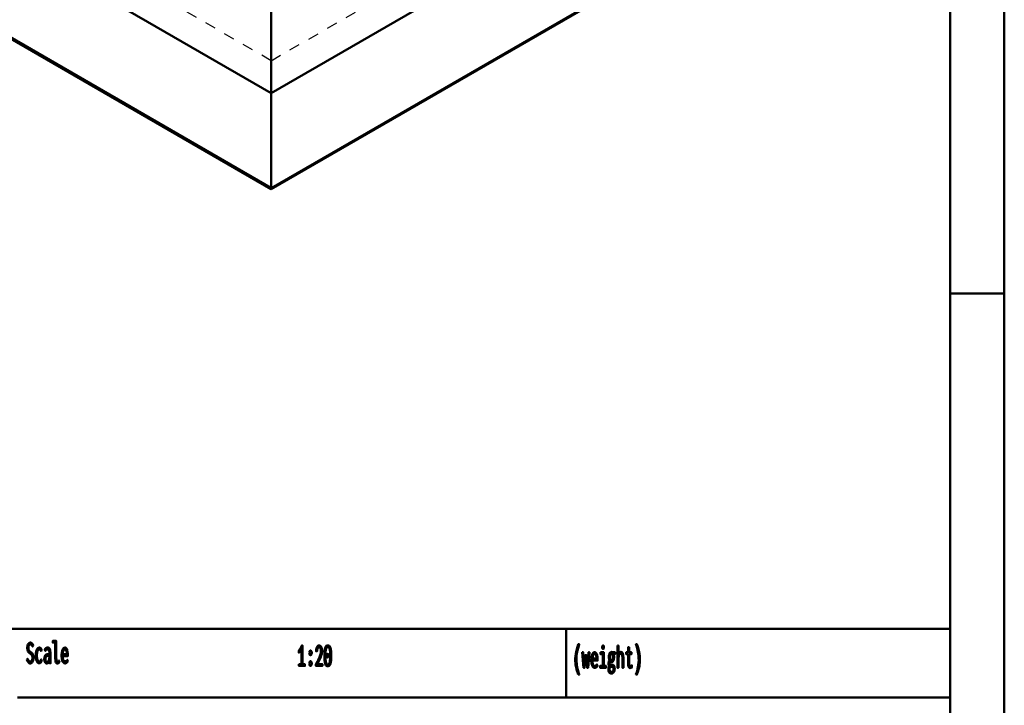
# Model space of a CAD drawing. Header units: millimetres. Extents: x 0 to 420, y 0 to 297.
# Tile 22 of 28: x 321 to 412, y 60 to 124. Entities that reach past the tile are written whole.
import ezdxf

# ---------------------------------------------------------------- set-up
doc = ezdxf.new("R2010")
doc.units = ezdxf.units.MM
doc.linetypes.add('Dashed', pattern=[2, 1, -1])
for name, color, linetype, lineweight in [('AM_0', 7, 'Continuous', 50), ('AM_4', 3, 'Continuous', 25), ('AM_9', 6, 'Dashed', 25)]:
    doc.layers.add(name, color=color, linetype=linetype, lineweight=lineweight)

# ---------------------------------------------------------------- blocks, each defined once
blk = doc.blocks.new('1_Drawing_frame_0_in_6060C2111N1N4N_300Cl0__1203')
at = {"layer": 'AM_0'}
for p, q in [((412.5, 289.5), (412.5, 7.5)), ((407.5, 284.5), (407.5, 12.5)), ((407.5, 67.49), (407.5, 109.99)), ((412.5, 98.5), (407.5, 98.5)), ((224.62, 67.49), (407.5, 67.49)), ((371.94, 67.49), (371.94, 61.14)), ((321.14, 61.14), (407.5, 61.14))]:
    blk.add_line(p, q, dxfattribs=at)
blk = doc.blocks.new('73_FGS300606011101U_0_in_6060C2111N1N4N_300Cl0__1203')
at = {"layer": 'AM_0'}
for p, q in [((344.625, 154.008), (344.625, 108.147)), ((344.625, 117.037), (301.722, 141.804)), ((344.625, 117.037), (387.528, 141.804)), ((287.745, 140.983), (344.625, 108.147)), ((344.625, 108.147), (401.505, 140.983))]:
    blk.add_line(p, q, dxfattribs=at)
at = {"layer": 'AM_4'}
for q in [(287.82, 141.102), (401.43, 141.102)]:
    blk.add_line((344.625, 108.309), q, dxfattribs=at)
at = {"layer": 'AM_9'}
for p, q in [((344.625, 108.176), (287.831, 140.962)), ((344.625, 120.035), (308.374, 140.962)), ((344.625, 120.035), (380.876, 140.962)), ((344.625, 108.176), (401.419, 140.962))]:
    blk.add_line(p, q, dxfattribs=at)
blk = doc.blocks.new('78_ratio__1_in_6060C2111N1N4N_300Cl0__1203')
at = {"layer": 'AM_0'}
for points in [[(347.192, 64.206), (347.431, 64.206), (347.431, 65.613), (347.431, 65.613), (347.418, 65.587), (347.396, 65.547), (347.396, 65.547), (347.371, 65.504), (347.353, 65.475), (347.353, 65.475), (347.335, 65.446), (347.306, 65.405), (347.306, 65.405), (347.278, 65.367), (347.259, 65.343), (347.259, 65.343), (347.24, 65.321), (347.214, 65.294), (347.214, 65.294), (347.19, 65.276), (347.176, 65.267), (347.176, 65.465), (347.176, 65.465), (347.194, 65.482), (347.222, 65.514), (347.222, 65.514), (347.251, 65.554), (347.272, 65.585), (347.272, 65.585), (347.293, 65.619), (347.323, 65.67), (347.323, 65.67), (347.352, 65.724), (347.37, 65.761), (347.37, 65.761), (347.388, 65.798), (347.412, 65.849), (347.412, 65.849), (347.432, 65.896), (347.444, 65.925), (347.527, 65.925), (347.527, 64.206), (347.744, 64.206), (347.744, 64.04), (347.192, 64.04), (347.192, 64.206)], [(348.799, 64.284), (348.799, 64.284), (348.842, 64.363), (348.903, 64.477), (348.903, 64.477), (348.96, 64.588), (348.996, 64.659), (348.996, 64.659), (349.031, 64.732), (349.08, 64.846), (349.08, 64.846), (349.127, 64.965), (349.156, 65.049), (349.156, 65.049), (349.182, 65.132), (349.21, 65.25), (349.21, 65.25), (349.225, 65.361), (349.228, 65.431), (349.228, 65.431), (349.227, 65.47), (349.223, 65.526), (349.223, 65.526), (349.214, 65.577), (349.206, 65.609), (349.206, 65.609), (349.197, 65.639), (349.18, 65.678), (349.18, 65.678), (349.16, 65.711), (349.145, 65.73), (349.145, 65.73), (349.13, 65.745), (349.104, 65.762), (349.104, 65.762), (349.078, 65.771), (349.059, 65.773), (349.059, 65.773), (349.038, 65.771), (349.008, 65.762), (349.008, 65.762), (348.981, 65.745), (348.964, 65.729), (348.964, 65.729), (348.948, 65.709), (348.927, 65.675), (348.927, 65.675), (348.909, 65.633), (348.899, 65.601), (348.899, 65.601), (348.89, 65.566), (348.881, 65.509), (348.881, 65.509), (348.876, 65.447), (348.875, 65.402), (348.778, 65.402), (348.778, 65.402), (348.779, 65.469), (348.787, 65.562), (348.787, 65.562), (348.802, 65.646), (348.816, 65.697), (348.816, 65.697), (348.832, 65.745), (348.86, 65.806), (348.86, 65.806), (348.893, 65.857), (348.917, 65.885), (348.917, 65.885), (348.943, 65.908), (348.985, 65.932), (348.985, 65.932), (349.028, 65.946), (349.059, 65.948), (349.059, 65.948), (349.087, 65.946), (349.128, 65.933), (349.128, 65.933), (349.168, 65.91), (349.193, 65.889), (349.193, 65.889), (349.217, 65.862), (349.249, 65.815), (349.249, 65.815), (349.277, 65.757), (349.293, 65.713), (349.293, 65.713), (349.306, 65.665), (349.321, 65.587), (349.321, 65.587), (349.329, 65.501), (349.33, 65.44), (349.33, 65.44), (349.328, 65.371), (349.317, 65.264), (349.317, 65.264), (349.295, 65.155), (349.275, 65.08), (349.275, 65.08), (349.252, 65.006), (349.215, 64.898), (349.215, 64.898), (349.175, 64.795), (349.146, 64.73), (349.146, 64.73), (349.115, 64.663), (349.063, 64.554), (349.063, 64.554), (349.005, 64.436), (348.962, 64.352), (348.893, 64.217), (349.358, 64.215), (349.358, 64.04), (348.765, 64.04), (348.765, 64.222), (348.799, 64.284)], [(349.859, 64.014), (349.859, 64.014), (349.81, 64.019), (349.746, 64.044), (349.746, 64.044), (349.692, 64.091), (349.662, 64.134), (349.662, 64.134), (349.637, 64.185), (349.605, 64.275), (349.605, 64.275), (349.582, 64.382), (349.57, 64.462), (349.57, 64.462), (349.562, 64.55), (349.553, 64.698), (349.553, 64.698), (349.548, 64.866), (349.547, 64.989), (349.547, 64.989), (349.548, 65.109), (349.553, 65.274), (349.553, 65.274), (349.562, 65.42), (349.571, 65.506), (349.571, 65.506), (349.582, 65.586), (349.606, 65.691), (349.606, 65.691), (349.638, 65.781), (349.663, 65.832), (349.663, 65.832), (349.693, 65.875), (349.747, 65.921), (349.747, 65.921), (349.811, 65.946), (349.859, 65.951), (349.859, 65.951), (349.908, 65.946), (349.973, 65.921), (349.973, 65.921), (350.026, 65.875), (350.056, 65.832), (350.056, 65.832), (350.082, 65.781), (350.113, 65.691), (350.113, 65.691), (350.137, 65.586), (350.149, 65.507), (350.149, 65.507), (350.158, 65.42), (350.167, 65.275), (350.167, 65.275), (350.172, 65.11), (350.173, 64.989), (350.173, 64.989), (350.172, 64.868), (350.167, 64.701), (350.167, 64.701), (350.157, 64.553), (350.148, 64.465), (350.148, 64.465), (350.136, 64.384), (350.112, 64.277), (350.112, 64.277), (350.08, 64.186), (350.054, 64.134), (350.054, 64.134), (350.024, 64.091), (349.971, 64.044), (349.971, 64.044), (349.907, 64.019), (349.859, 64.014)], [(349.859, 64.186), (349.859, 64.186), (349.894, 64.19), (349.939, 64.212), (349.939, 64.212), (349.976, 64.252), (349.997, 64.29), (349.997, 64.29), (350.016, 64.334), (350.038, 64.411), (350.038, 64.411), (350.055, 64.5), (350.062, 64.566), (350.062, 64.566), (350.068, 64.639), (350.075, 64.759), (350.075, 64.759), (350.078, 64.892), (350.079, 64.989), (350.079, 64.989), (350.078, 65.092), (350.075, 65.23), (350.075, 65.23), (350.07, 65.35), (350.064, 65.42), (350.064, 65.42), (350.057, 65.483), (350.042, 65.567), (350.042, 65.567), (350.02, 65.639), (350.002, 65.681), (350.002, 65.681), (349.981, 65.715), (349.942, 65.753), (349.942, 65.753), (349.895, 65.773), (349.859, 65.777), (349.859, 65.777), (349.824, 65.773), (349.777, 65.753), (349.777, 65.753), (349.739, 65.715), (349.718, 65.681), (349.718, 65.681), (349.7, 65.639), (349.678, 65.567), (349.678, 65.567), (349.663, 65.483), (349.656, 65.42), (349.656, 65.42), (349.65, 65.35), (349.645, 65.23), (349.645, 65.23), (349.642, 65.092), (349.641, 64.989), (349.641, 64.989), (349.642, 64.891), (349.645, 64.757), (349.645, 64.757), (349.651, 64.637), (349.657, 64.565), (349.657, 64.565), (349.665, 64.499), (349.681, 64.41), (349.681, 64.41), (349.703, 64.334), (349.721, 64.29), (349.721, 64.29), (349.742, 64.252), (349.78, 64.212), (349.78, 64.212), (349.825, 64.19), (349.859, 64.186)], [(348.259, 65.028), (348.259, 65.028), (348.24, 65.03), (348.214, 65.043), (348.214, 65.043), (348.192, 65.067), (348.179, 65.088), (348.179, 65.088), (348.169, 65.114), (348.157, 65.159), (348.157, 65.159), (348.151, 65.211), (348.149, 65.249), (348.149, 65.249), (348.151, 65.287), (348.157, 65.339), (348.157, 65.339), (348.169, 65.384), (348.179, 65.41), (348.179, 65.41), (348.192, 65.431), (348.214, 65.455), (348.214, 65.455), (348.24, 65.468), (348.259, 65.47), (348.259, 65.47), (348.278, 65.468), (348.304, 65.455), (348.304, 65.455), (348.326, 65.431), (348.339, 65.41), (348.339, 65.41), (348.35, 65.384), (348.362, 65.339), (348.362, 65.339), (348.368, 65.287), (348.369, 65.249), (348.369, 65.249), (348.368, 65.211), (348.362, 65.16), (348.362, 65.16), (348.35, 65.115), (348.339, 65.089), (348.339, 65.089), (348.326, 65.067), (348.304, 65.043), (348.304, 65.043), (348.278, 65.03), (348.259, 65.028)], [(349.772, 64.989), (349.859, 65.184), (349.946, 64.989), (349.859, 64.812), (349.772, 64.989)], [(348.259, 64.04), (348.259, 64.04), (348.24, 64.042), (348.214, 64.055), (348.214, 64.055), (348.192, 64.079), (348.179, 64.1), (348.179, 64.1), (348.169, 64.126), (348.157, 64.171), (348.157, 64.171), (348.151, 64.223), (348.149, 64.261), (348.149, 64.261), (348.151, 64.299), (348.157, 64.351), (348.157, 64.351), (348.169, 64.396), (348.179, 64.422), (348.179, 64.422), (348.192, 64.443), (348.214, 64.467), (348.214, 64.467), (348.24, 64.48), (348.259, 64.482), (348.259, 64.482), (348.278, 64.48), (348.304, 64.467), (348.304, 64.467), (348.326, 64.443), (348.339, 64.422), (348.339, 64.422), (348.35, 64.396), (348.362, 64.351), (348.362, 64.351), (348.368, 64.299), (348.369, 64.261), (348.369, 64.261), (348.368, 64.223), (348.362, 64.172), (348.362, 64.172), (348.35, 64.127), (348.339, 64.101), (348.339, 64.101), (348.326, 64.079), (348.304, 64.055), (348.304, 64.055), (348.278, 64.042), (348.259, 64.04)]]:
    blk.add_lwpolyline(points, dxfattribs=at)
blk = doc.blocks.new('79_text4__1_in_6060C2111N1N4N_300Cl0__1203')
at = {"layer": 'AM_0'}
for points in [[(373.051, 63.248), (373.051, 63.248), (373.017, 63.345), (372.97, 63.484), (372.97, 63.484), (372.927, 63.616), (372.902, 63.701), (372.902, 63.701), (372.879, 63.785), (372.848, 63.913), (372.848, 63.913), (372.822, 64.042), (372.807, 64.13), (372.807, 64.13), (372.794, 64.218), (372.781, 64.352), (372.781, 64.352), (372.773, 64.489), (372.772, 64.581), (372.772, 64.581), (372.775, 64.726), (372.791, 64.948), (372.791, 64.948), (372.82, 65.174), (372.848, 65.328), (372.848, 65.328), (372.88, 65.481), (372.937, 65.705), (372.937, 65.705), (373.004, 65.92), (373.055, 66.059), (373.137, 66.059), (373.137, 66.059), (373.091, 65.917), (373.03, 65.701), (373.03, 65.701), (372.979, 65.483), (372.951, 65.335), (372.951, 65.335), (372.927, 65.188), (372.901, 64.97), (372.901, 64.97), (372.888, 64.755), (372.885, 64.613), (372.885, 64.613), (372.886, 64.529), (372.893, 64.399), (372.893, 64.399), (372.906, 64.262), (372.918, 64.168), (372.918, 64.168), (372.931, 64.073), (372.956, 63.93), (372.956, 63.93), (372.985, 63.787), (373.007, 63.692), (373.007, 63.692), (373.03, 63.598), (373.068, 63.463), (373.068, 63.463), (373.108, 63.332), (373.137, 63.248), (373.051, 63.248)], [(375.349, 65.614), (375.349, 65.614), (375.333, 65.616), (375.313, 65.623), (375.313, 65.623), (375.297, 65.638), (375.288, 65.651), (375.288, 65.651), (375.282, 65.668), (375.275, 65.701), (375.275, 65.701), (375.271, 65.743), (375.27, 65.775), (375.27, 65.775), (375.271, 65.808), (375.275, 65.85), (375.275, 65.85), (375.282, 65.883), (375.288, 65.9), (375.288, 65.9), (375.297, 65.913), (375.313, 65.927), (375.313, 65.927), (375.333, 65.935), (375.349, 65.937), (375.349, 65.937), (375.366, 65.935), (375.387, 65.927), (375.387, 65.927), (375.403, 65.913), (375.412, 65.9), (375.412, 65.9), (375.418, 65.884), (375.425, 65.851), (375.425, 65.851), (375.429, 65.809), (375.43, 65.775), (375.43, 65.775), (375.429, 65.743), (375.425, 65.701), (375.425, 65.701), (375.418, 65.668), (375.412, 65.651), (375.412, 65.651), (375.403, 65.638), (375.387, 65.623), (375.387, 65.623), (375.366, 65.616), (375.349, 65.614)], [(376.671, 65.934), (376.765, 65.934), (376.765, 65.105), (376.765, 65.105), (376.781, 65.15), (376.809, 65.21), (376.809, 65.21), (376.84, 65.259), (376.864, 65.287), (376.864, 65.287), (376.888, 65.309), (376.926, 65.333), (376.926, 65.333), (376.965, 65.347), (376.992, 65.349), (376.992, 65.349), (377.077, 65.329), (377.17, 65.221), (377.17, 65.221), (377.219, 65.021), (377.229, 64.837), (377.229, 63.88), (377.135, 63.88), (377.135, 64.754), (377.135, 64.754), (377.135, 64.805), (377.133, 64.875), (377.133, 64.875), (377.129, 64.938), (377.125, 64.976), (377.125, 64.976), (377.12, 65.011), (377.108, 65.058), (377.108, 65.058), (377.092, 65.099), (377.079, 65.124), (377.079, 65.124), (377.063, 65.145), (377.035, 65.168), (377.035, 65.168), (377, 65.18), (376.973, 65.183), (376.973, 65.183), (376.932, 65.176), (376.879, 65.14), (376.879, 65.14), (376.837, 65.074), (376.814, 65.014), (376.814, 65.014), (376.797, 64.94), (376.777, 64.81), (376.777, 64.81), (376.767, 64.655), (376.765, 64.538), (376.765, 63.88), (376.671, 63.88), (376.671, 65.934)], [(377.848, 63.851), (377.848, 63.851), (377.826, 63.853), (377.795, 63.864), (377.795, 63.864), (377.767, 63.883), (377.75, 63.9), (377.75, 63.9), (377.735, 63.921), (377.715, 63.958), (377.715, 63.958), (377.699, 64.002), (377.69, 64.035), (377.69, 64.035), (377.683, 64.071), (377.675, 64.128), (377.675, 64.128), (377.671, 64.19), (377.67, 64.234), (377.67, 65.128), (377.491, 65.128), (377.491, 65.31), (377.67, 65.31), (377.67, 65.781), (377.764, 65.781), (377.764, 65.31), (377.966, 65.31), (377.966, 65.128), (377.764, 65.128), (377.764, 64.299), (377.764, 64.299), (377.764, 64.266), (377.766, 64.221), (377.766, 64.221), (377.77, 64.182), (377.773, 64.159), (377.773, 64.159), (377.778, 64.139), (377.787, 64.112), (377.787, 64.112), (377.8, 64.09), (377.81, 64.078), (377.81, 64.078), (377.822, 64.067), (377.843, 64.056), (377.843, 64.056), (377.869, 64.05), (377.888, 64.049), (377.888, 64.049), (377.903, 64.051), (377.933, 64.059), (377.933, 64.059), (377.975, 64.076), (378.008, 64.091), (378.021, 64.096), (378.021, 63.901), (378.021, 63.901), (378.002, 63.893), (377.975, 63.882), (377.975, 63.882), (377.949, 63.872), (377.932, 63.866), (377.932, 63.866), (377.915, 63.861), (377.89, 63.855), (377.89, 63.855), (377.865, 63.852), (377.848, 63.851)], [(378.394, 63.248), (378.394, 63.248), (378.422, 63.332), (378.463, 63.463), (378.463, 63.463), (378.5, 63.598), (378.524, 63.692), (378.524, 63.692), (378.545, 63.787), (378.574, 63.93), (378.574, 63.93), (378.599, 64.073), (378.613, 64.168), (378.613, 64.168), (378.625, 64.262), (378.637, 64.399), (378.637, 64.399), (378.644, 64.529), (378.646, 64.613), (378.646, 64.613), (378.643, 64.755), (378.629, 64.97), (378.629, 64.97), (378.604, 65.188), (378.58, 65.335), (378.58, 65.335), (378.551, 65.483), (378.501, 65.701), (378.501, 65.701), (378.44, 65.917), (378.394, 66.059), (378.476, 66.059), (378.476, 66.059), (378.526, 65.92), (378.593, 65.705), (378.593, 65.705), (378.65, 65.481), (378.683, 65.328), (378.683, 65.328), (378.71, 65.174), (378.74, 64.948), (378.74, 64.948), (378.756, 64.726), (378.759, 64.581), (378.759, 64.581), (378.757, 64.489), (378.75, 64.352), (378.75, 64.352), (378.736, 64.218), (378.724, 64.13), (378.724, 64.13), (378.709, 64.042), (378.682, 63.913), (378.682, 63.913), (378.651, 63.785), (378.628, 63.701), (378.628, 63.701), (378.603, 63.616), (378.561, 63.484), (378.561, 63.484), (378.514, 63.345), (378.479, 63.248), (378.394, 63.248)], [(373.412, 65.31), (373.512, 65.31), (373.602, 64.144), (373.704, 65.042), (373.794, 65.042), (373.896, 64.123), (374, 65.31), (374.091, 65.31), (373.962, 63.88), (373.863, 63.88), (373.75, 64.863), (373.638, 63.88), (373.538, 63.88), (373.412, 65.31)], [(374.562, 63.859), (374.562, 63.859), (374.534, 63.862), (374.492, 63.878), (374.492, 63.878), (374.45, 63.908), (374.422, 63.935), (374.422, 63.935), (374.395, 63.969), (374.358, 64.034), (374.358, 64.034), (374.325, 64.116), (374.306, 64.179), (374.306, 64.179), (374.289, 64.25), (374.271, 64.369), (374.271, 64.369), (374.261, 64.506), (374.259, 64.605), (374.259, 64.605), (374.261, 64.684), (374.27, 64.797), (374.27, 64.797), (374.286, 64.904), (374.301, 64.971), (374.301, 64.971), (374.319, 65.035), (374.35, 65.12), (374.35, 65.12), (374.386, 65.192), (374.413, 65.233), (374.413, 65.233), (374.441, 65.267), (374.485, 65.304), (374.485, 65.304), (374.532, 65.324), (374.564, 65.328), (374.564, 65.328), (374.595, 65.325), (374.64, 65.305), (374.64, 65.305), (374.681, 65.27), (374.707, 65.237), (374.707, 65.237), (374.731, 65.197), (374.763, 65.124), (374.763, 65.124), (374.79, 65.036), (374.805, 64.968), (374.805, 64.968), (374.818, 64.894), (374.832, 64.772), (374.832, 64.772), (374.839, 64.637), (374.841, 64.54), (374.362, 64.54), (374.362, 64.54), (374.364, 64.449), (374.374, 64.33), (374.374, 64.33), (374.394, 64.231), (374.413, 64.176), (374.413, 64.176), (374.436, 64.131), (374.477, 64.083), (374.477, 64.083), (374.526, 64.057), (374.564, 64.052), (374.564, 64.052), (374.593, 64.053), (374.633, 64.062), (374.633, 64.062), (374.669, 64.078), (374.69, 64.093), (374.69, 64.093), (374.71, 64.11), (374.738, 64.139), (374.738, 64.139), (374.764, 64.17), (374.781, 64.192), (374.834, 64.036), (374.834, 64.036), (374.814, 64.006), (374.782, 63.966), (374.782, 63.966), (374.745, 63.93), (374.719, 63.909), (374.719, 63.909), (374.692, 63.891), (374.646, 63.872), (374.646, 63.872), (374.597, 63.861), (374.562, 63.859)], [(374.75, 64.72), (374.75, 64.72), (374.748, 64.769), (374.742, 64.838), (374.742, 64.838), (374.732, 64.902), (374.723, 64.942), (374.723, 64.942), (374.713, 64.979), (374.694, 65.027), (374.694, 65.027), (374.673, 65.068), (374.657, 65.091), (374.657, 65.091), (374.64, 65.11), (374.612, 65.13), (374.612, 65.13), (374.583, 65.141), (374.562, 65.144), (374.562, 65.144), (374.541, 65.141), (374.511, 65.13), (374.511, 65.13), (374.483, 65.11), (374.465, 65.091), (374.465, 65.091), (374.448, 65.068), (374.426, 65.027), (374.426, 65.027), (374.406, 64.979), (374.395, 64.942), (374.395, 64.942), (374.385, 64.902), (374.374, 64.838), (374.374, 64.838), (374.366, 64.769), (374.363, 64.72), (374.75, 64.72)], [(375.098, 65.31), (375.407, 65.31), (375.407, 64.049), (375.622, 64.049), (375.622, 63.88), (375.076, 63.88), (375.076, 64.049), (375.314, 64.049), (375.314, 65.149), (375.098, 65.149), (375.098, 65.31)], [(376.108, 63.334), (376.108, 63.334), (376.086, 63.335), (376.053, 63.341), (376.053, 63.341), (376.021, 63.351), (376.001, 63.361), (376.001, 63.361), (375.981, 63.373), (375.953, 63.396), (375.953, 63.396), (375.927, 63.424), (375.911, 63.446), (375.911, 63.446), (375.887, 63.486), (375.861, 63.555), (375.861, 63.555), (375.847, 63.632), (375.844, 63.689), (375.844, 63.689), (375.845, 63.726), (375.85, 63.78), (375.85, 63.78), (375.859, 63.834), (375.867, 63.87), (375.867, 63.87), (375.876, 63.904), (375.892, 63.953), (375.892, 63.953), (375.909, 63.998), (375.921, 64.026), (375.921, 64.026), (375.908, 64.044), (375.891, 64.072), (375.891, 64.072), (375.878, 64.102), (375.871, 64.122), (375.871, 64.122), (375.866, 64.145), (375.86, 64.182), (375.86, 64.182), (375.857, 64.224), (375.856, 64.254), (375.856, 64.254), (375.857, 64.293), (375.86, 64.347), (375.86, 64.347), (375.867, 64.395), (375.873, 64.423), (375.873, 64.423), (375.88, 64.451), (375.895, 64.494), (375.895, 64.494), (375.915, 64.539), (375.93, 64.569), (375.93, 64.587), (375.93, 64.587), (375.923, 64.604), (375.912, 64.633), (375.912, 64.633), (375.903, 64.667), (375.898, 64.692), (375.898, 64.692), (375.893, 64.719), (375.888, 64.765), (375.888, 64.765), (375.885, 64.816), (375.885, 64.854), (375.885, 64.854), (375.886, 64.91), (375.892, 64.988), (375.892, 64.988), (375.904, 65.061), (375.915, 65.106), (375.915, 65.106), (375.928, 65.148), (375.951, 65.203), (375.951, 65.203), (375.979, 65.249), (376, 65.276), (376, 65.276), (376.023, 65.297), (376.059, 65.321), (376.059, 65.321), (376.099, 65.334), (376.127, 65.336), (376.127, 65.336), (376.136, 65.336), (376.148, 65.335), (376.148, 65.335), (376.159, 65.332), (376.165, 65.33), (376.165, 65.33), (376.171, 65.327), (376.181, 65.322), (376.181, 65.322), (376.191, 65.315), (376.198, 65.31), (376.455, 65.31), (376.455, 65.133), (376.324, 65.133), (376.324, 65.133), (376.332, 65.114), (376.342, 65.081), (376.342, 65.081), (376.35, 65.044), (376.355, 65.017), (376.355, 65.017), (376.359, 64.99), (376.363, 64.947), (376.363, 64.947), (376.365, 64.902), (376.366, 64.872), (376.366, 64.872), (376.365, 64.821), (376.359, 64.747), (376.359, 64.747), (376.347, 64.676), (376.337, 64.631), (376.337, 64.631), (376.325, 64.588), (376.302, 64.531), (376.302, 64.531), (376.275, 64.482), (376.255, 64.453), (376.255, 64.453), (376.233, 64.429), (376.197, 64.404), (376.197, 64.404), (376.158, 64.39), (376.13, 64.387), (376.13, 64.387), (376.115, 64.388), (376.093, 64.392), (376.093, 64.392), (376.073, 64.4), (376.06, 64.407), (376.06, 64.407), (376.048, 64.416), (376.029, 64.431), (376.029, 64.431), (376.011, 64.448), (375.999, 64.461), (375.999, 64.461), (375.988, 64.446), (375.973, 64.423), (375.973, 64.423), (375.961, 64.399), (375.955, 64.383), (375.955, 64.383), (375.95, 64.367), (375.944, 64.341), (375.944, 64.341), (375.941, 64.314), (375.941, 64.295), (375.941, 64.295), (375.942, 64.264), (375.95, 64.224), (375.95, 64.224), (375.965, 64.194), (375.978, 64.178), (375.978, 64.178), (375.994, 64.165), (376.022, 64.151), (376.022, 64.151), (376.054, 64.144), (376.077, 64.143), (376.147, 64.145), (376.206, 64.148), (376.206, 64.148), (376.223, 64.147), (376.248, 64.143), (376.248, 64.143), (376.272, 64.134), (376.288, 64.127), (376.288, 64.127), (376.303, 64.118), (376.324, 64.103), (376.324, 64.103), (376.343, 64.085), (376.354, 64.072), (376.354, 64.072), (376.379, 64.034), (376.407, 63.961), (376.407, 63.961), (376.421, 63.869), (376.424, 63.798), (376.424, 63.798), (376.421, 63.717), (376.403, 63.609), (376.403, 63.609), (376.369, 63.517), (376.339, 63.464), (376.339, 63.464), (376.32, 63.44), (376.29, 63.409), (376.29, 63.409), (376.257, 63.382), (376.234, 63.368), (376.234, 63.368), (376.209, 63.356), (376.172, 63.342), (376.172, 63.342), (376.134, 63.335), (376.108, 63.334)], [(376.125, 64.564), (376.125, 64.564), (376.15, 64.567), (376.183, 64.584), (376.183, 64.584), (376.21, 64.616), (376.226, 64.645), (376.226, 64.645), (376.239, 64.68), (376.253, 64.741), (376.253, 64.741), (376.26, 64.813), (376.262, 64.867), (376.262, 64.867), (376.26, 64.921), (376.253, 64.993), (376.253, 64.993), (376.239, 65.054), (376.226, 65.09), (376.226, 65.09), (376.21, 65.119), (376.183, 65.152), (376.183, 65.152), (376.151, 65.169), (376.127, 65.172), (376.127, 65.172), (376.11, 65.171), (376.087, 65.163), (376.087, 65.163), (376.066, 65.148), (376.052, 65.135), (376.052, 65.135), (376.04, 65.119), (376.023, 65.09), (376.023, 65.09), (376.009, 65.055), (376.001, 65.029), (376.001, 65.029), (375.994, 65), (375.987, 64.953), (375.987, 64.953), (375.983, 64.902), (375.982, 64.865), (375.982, 64.865), (375.983, 64.829), (375.987, 64.779), (375.987, 64.779), (375.994, 64.733), (376, 64.705), (376, 64.705), (376.008, 64.679), (376.022, 64.645), (376.022, 64.645), (376.038, 64.616), (376.05, 64.6), (376.05, 64.6), (376.064, 64.587), (376.085, 64.573), (376.085, 64.573), (376.109, 64.565), (376.125, 64.564)], [(376.118, 63.503), (376.118, 63.503), (376.138, 63.504), (376.166, 63.508), (376.166, 63.508), (376.192, 63.516), (376.208, 63.523), (376.208, 63.523), (376.222, 63.532), (376.243, 63.547), (376.243, 63.547), (376.26, 63.565), (376.271, 63.578), (376.271, 63.578), (376.28, 63.592), (376.292, 63.615), (376.292, 63.615), (376.303, 63.641), (376.308, 63.659), (376.308, 63.659), (376.313, 63.678), (376.318, 63.708), (376.318, 63.708), (376.321, 63.741), (376.322, 63.763), (376.322, 63.763), (376.321, 63.79), (376.317, 63.826), (376.317, 63.826), (376.31, 63.858), (376.303, 63.877), (376.303, 63.877), (376.295, 63.895), (376.282, 63.917), (376.282, 63.917), (376.266, 63.935), (376.255, 63.944), (376.255, 63.944), (376.243, 63.952), (376.225, 63.96), (376.225, 63.96), (376.205, 63.965), (376.192, 63.966), (376.192, 63.966), (376.185, 63.966), (376.175, 63.965), (376.175, 63.965), (376.164, 63.965), (376.158, 63.964), (376.158, 63.964), (376.151, 63.964), (376.143, 63.963), (376.143, 63.963), (376.134, 63.962), (376.129, 63.962), (376.129, 63.962), (376.118, 63.96), (376.104, 63.959), (376.104, 63.959), (376.091, 63.958), (376.084, 63.958), (376.084, 63.958), (376.073, 63.958), (376.055, 63.961), (376.055, 63.961), (376.034, 63.965), (376.019, 63.97), (376.019, 63.97), (376.006, 63.954), (375.988, 63.925), (375.988, 63.925), (375.974, 63.892), (375.966, 63.868), (375.966, 63.868), (375.959, 63.842), (375.952, 63.801), (375.952, 63.801), (375.948, 63.758), (375.947, 63.729), (375.947, 63.729), (375.949, 63.679), (375.96, 63.617), (375.96, 63.617), (375.98, 63.571), (375.999, 63.549), (375.999, 63.549), (376.02, 63.533), (376.054, 63.515), (376.054, 63.515), (376.091, 63.505), (376.118, 63.503)]]:
    blk.add_lwpolyline(points, dxfattribs=at)
blk = doc.blocks.new('81_text6__1_in_6060C2111N1N4N_300Cl0__1203')
at = {"layer": 'AM_0'}
for points in [[(322.048, 64.717), (322.048, 64.717), (322.072, 64.667), (322.108, 64.601), (322.108, 64.601), (322.145, 64.546), (322.169, 64.516), (322.169, 64.516), (322.193, 64.492), (322.231, 64.465), (322.231, 64.465), (322.27, 64.451), (322.296, 64.448), (322.296, 64.448), (322.318, 64.45), (322.349, 64.459), (322.349, 64.459), (322.381, 64.475), (322.401, 64.49), (322.401, 64.49), (322.421, 64.509), (322.447, 64.542), (322.447, 64.542), (322.471, 64.582), (322.485, 64.612), (322.485, 64.612), (322.496, 64.645), (322.509, 64.698), (322.509, 64.698), (322.516, 64.756), (322.517, 64.798), (322.517, 64.798), (322.516, 64.838), (322.509, 64.894), (322.509, 64.894), (322.497, 64.944), (322.486, 64.973), (322.486, 64.973), (322.473, 65.001), (322.452, 65.038), (322.452, 65.038), (322.428, 65.07), (322.411, 65.089), (322.411, 65.089), (322.392, 65.107), (322.36, 65.136), (322.36, 65.136), (322.323, 65.166), (322.295, 65.187), (322.243, 65.226), (322.243, 65.226), (322.22, 65.245), (322.187, 65.275), (322.187, 65.275), (322.158, 65.306), (322.139, 65.327), (322.139, 65.327), (322.123, 65.35), (322.099, 65.391), (322.099, 65.391), (322.077, 65.44), (322.064, 65.477), (322.064, 65.477), (322.053, 65.518), (322.041, 65.586), (322.041, 65.586), (322.034, 65.663), (322.033, 65.72), (322.033, 65.72), (322.034, 65.775), (322.041, 65.853), (322.041, 65.853), (322.053, 65.925), (322.064, 65.971), (322.064, 65.971), (322.078, 66.013), (322.103, 66.069), (322.103, 66.069), (322.134, 66.117), (322.158, 66.144), (322.158, 66.144), (322.183, 66.167), (322.226, 66.191), (322.226, 66.191), (322.272, 66.205), (322.306, 66.207), (322.306, 66.207), (322.331, 66.206), (322.366, 66.199), (322.366, 66.199), (322.398, 66.187), (322.418, 66.175), (322.418, 66.175), (322.437, 66.162), (322.464, 66.138), (322.464, 66.138), (322.49, 66.109), (322.505, 66.088), (322.505, 66.088), (322.521, 66.065), (322.545, 66.024), (322.545, 66.024), (322.571, 65.978), (322.589, 65.943), (322.523, 65.828), (322.523, 65.828), (322.504, 65.867), (322.474, 65.918), (322.474, 65.918), (322.441, 65.96), (322.418, 65.983), (322.418, 65.983), (322.394, 66.001), (322.359, 66.021), (322.359, 66.021), (322.324, 66.032), (322.301, 66.034), (322.301, 66.034), (322.281, 66.033), (322.254, 66.024), (322.254, 66.024), (322.228, 66.009), (322.212, 65.995), (322.212, 65.995), (322.198, 65.977), (322.178, 65.947), (322.178, 65.947), (322.162, 65.911), (322.153, 65.883), (322.153, 65.883), (322.145, 65.854), (322.137, 65.807), (322.137, 65.807), (322.132, 65.756), (322.132, 65.72), (322.132, 65.72), (322.133, 65.677), (322.139, 65.62), (322.139, 65.62), (322.15, 65.569), (322.161, 65.539), (322.161, 65.539), (322.173, 65.511), (322.194, 65.475), (322.194, 65.475), (322.217, 65.443), (322.234, 65.425), (322.234, 65.425), (322.252, 65.408), (322.285, 65.38), (322.285, 65.38), (322.323, 65.35), (322.351, 65.33), (322.351, 65.33), (322.384, 65.306), (322.427, 65.271), (322.427, 65.271), (322.465, 65.238), (322.487, 65.216), (322.487, 65.216), (322.506, 65.194), (322.534, 65.154), (322.534, 65.154), (322.558, 65.106), (322.573, 65.07), (322.573, 65.07), (322.586, 65.029), (322.6, 64.961), (322.6, 64.961), (322.607, 64.883), (322.609, 64.825), (322.609, 64.825), (322.607, 64.765), (322.599, 64.679), (322.599, 64.679), (322.584, 64.597), (322.57, 64.546), (322.57, 64.546), (322.554, 64.497), (322.524, 64.433), (322.524, 64.433), (322.489, 64.378), (322.462, 64.346), (322.462, 64.346), (322.434, 64.32), (322.388, 64.291), (322.388, 64.291), (322.338, 64.276), (322.303, 64.273), (322.303, 64.273), (322.232, 64.286), (322.132, 64.355), (322.132, 64.355), (322.041, 64.484), (321.985, 64.603), (322.048, 64.717)], [(323.141, 64.29), (323.141, 64.29), (323.105, 64.293), (323.055, 64.311), (323.055, 64.311), (323.008, 64.345), (322.978, 64.375), (322.978, 64.375), (322.951, 64.413), (322.914, 64.48), (322.914, 64.48), (322.883, 64.561), (322.865, 64.623), (322.865, 64.623), (322.851, 64.69), (322.835, 64.799), (322.835, 64.799), (322.826, 64.919), (322.824, 65.005), (322.824, 65.005), (322.826, 65.093), (322.835, 65.216), (322.835, 65.216), (322.852, 65.329), (322.868, 65.399), (322.868, 65.399), (322.886, 65.463), (322.919, 65.548), (322.919, 65.548), (322.957, 65.618), (322.985, 65.657), (322.985, 65.657), (323.015, 65.689), (323.063, 65.723), (323.063, 65.723), (323.114, 65.742), (323.149, 65.746), (323.149, 65.746), (323.177, 65.743), (323.217, 65.732), (323.217, 65.732), (323.254, 65.711), (323.277, 65.692), (323.277, 65.692), (323.298, 65.67), (323.327, 65.632), (323.327, 65.632), (323.351, 65.59), (323.365, 65.558), (323.307, 65.426), (323.307, 65.426), (323.295, 65.45), (323.277, 65.483), (323.277, 65.483), (323.257, 65.512), (323.244, 65.529), (323.244, 65.529), (323.229, 65.543), (323.204, 65.559), (323.204, 65.559), (323.176, 65.567), (323.155, 65.569), (323.155, 65.569), (323.129, 65.566), (323.091, 65.551), (323.091, 65.551), (323.056, 65.523), (323.034, 65.498), (323.034, 65.498), (323.014, 65.467), (322.987, 65.413), (322.987, 65.413), (322.964, 65.35), (322.951, 65.302), (322.951, 65.302), (322.94, 65.25), (322.929, 65.168), (322.929, 65.168), (322.922, 65.079), (322.921, 65.016), (322.921, 65.016), (322.922, 64.957), (322.928, 64.871), (322.928, 64.871), (322.939, 64.79), (322.949, 64.738), (322.949, 64.738), (322.96, 64.69), (322.982, 64.625), (322.982, 64.625), (323.007, 64.57), (323.026, 64.538), (323.026, 64.538), (323.047, 64.511), (323.08, 64.482), (323.08, 64.482), (323.116, 64.467), (323.141, 64.464), (323.141, 64.464), (323.157, 64.465), (323.18, 64.47), (323.18, 64.47), (323.201, 64.48), (323.214, 64.49), (323.214, 64.49), (323.227, 64.501), (323.244, 64.519), (323.244, 64.519), (323.26, 64.54), (323.27, 64.555), (323.27, 64.555), (323.28, 64.572), (323.295, 64.6), (323.295, 64.6), (323.31, 64.631), (323.321, 64.654), (323.376, 64.518), (323.363, 64.494), (323.363, 64.494), (323.351, 64.469), (323.333, 64.436), (323.333, 64.436), (323.316, 64.406), (323.305, 64.389), (323.305, 64.389), (323.294, 64.373), (323.275, 64.351), (323.275, 64.351), (323.254, 64.331), (323.238, 64.319), (323.238, 64.319), (323.221, 64.308), (323.193, 64.297), (323.193, 64.297), (323.163, 64.291), (323.141, 64.29)], [(323.843, 64.274), (323.843, 64.274), (323.817, 64.276), (323.779, 64.285), (323.779, 64.285), (323.745, 64.302), (323.723, 64.318), (323.723, 64.318), (323.703, 64.337), (323.676, 64.373), (323.676, 64.373), (323.653, 64.417), (323.64, 64.451), (323.64, 64.451), (323.629, 64.489), (323.618, 64.553), (323.618, 64.553), (323.611, 64.624), (323.61, 64.676), (323.61, 64.676), (323.615, 64.779), (323.64, 64.909), (323.64, 64.909), (323.687, 65.006), (323.731, 65.053), (323.731, 65.053), (323.78, 65.089), (323.861, 65.128), (323.861, 65.128), (323.948, 65.147), (324.009, 65.149), (324.083, 65.146), (324.083, 65.205), (324.083, 65.205), (324.083, 65.238), (324.081, 65.288), (324.081, 65.288), (324.077, 65.335), (324.074, 65.367), (324.074, 65.367), (324.069, 65.397), (324.058, 65.441), (324.058, 65.441), (324.041, 65.483), (324.027, 65.51), (324.027, 65.51), (324.01, 65.534), (323.979, 65.56), (323.979, 65.56), (323.941, 65.574), (323.911, 65.577), (323.911, 65.577), (323.887, 65.575), (323.853, 65.567), (323.853, 65.567), (323.822, 65.552), (323.803, 65.539), (323.803, 65.539), (323.784, 65.522), (323.753, 65.492), (323.753, 65.492), (323.721, 65.456), (323.699, 65.428), (323.65, 65.569), (323.65, 65.569), (323.666, 65.589), (323.689, 65.616), (323.689, 65.616), (323.709, 65.64), (323.722, 65.655), (323.722, 65.655), (323.736, 65.668), (323.759, 65.687), (323.759, 65.687), (323.785, 65.706), (323.805, 65.718), (323.805, 65.718), (323.826, 65.729), (323.858, 65.741), (323.858, 65.741), (323.893, 65.747), (323.918, 65.748), (323.918, 65.748), (323.962, 65.744), (324.019, 65.722), (324.019, 65.722), (324.066, 65.681), (324.091, 65.644), (324.091, 65.644), (324.113, 65.601), (324.138, 65.536), (324.138, 65.536), (324.155, 65.468), (324.163, 65.422), (324.163, 65.422), (324.168, 65.375), (324.173, 65.307), (324.173, 65.307), (324.176, 65.241), (324.176, 65.197), (324.176, 64.7), (324.176, 64.7), (324.177, 64.626), (324.179, 64.509), (324.179, 64.509), (324.184, 64.386), (324.188, 64.3), (324.099, 64.3), (324.099, 64.3), (324.098, 64.313), (324.098, 64.337), (324.098, 64.337), (324.097, 64.367), (324.096, 64.39), (324.092, 64.498), (324.092, 64.498), (324.077, 64.453), (324.049, 64.396), (324.049, 64.396), (324.015, 64.35), (323.988, 64.327), (323.988, 64.327), (323.96, 64.308), (323.917, 64.287), (323.917, 64.287), (323.873, 64.276), (323.843, 64.274)], [(324.827, 64.265), (324.827, 64.265), (324.788, 64.269), (324.738, 64.292), (324.738, 64.292), (324.698, 64.335), (324.677, 64.375), (324.677, 64.375), (324.66, 64.423), (324.642, 64.514), (324.642, 64.514), (324.632, 64.627), (324.63, 64.713), (324.63, 66.206), (324.397, 66.206), (324.397, 66.354), (324.723, 66.354), (324.723, 64.719), (324.723, 64.719), (324.725, 64.66), (324.731, 64.585), (324.731, 64.585), (324.744, 64.528), (324.756, 64.5), (324.756, 64.5), (324.769, 64.477), (324.792, 64.453), (324.792, 64.453), (324.818, 64.44), (324.837, 64.438), (324.837, 64.438), (324.852, 64.439), (324.872, 64.445), (324.872, 64.445), (324.89, 64.456), (324.901, 64.466), (324.901, 64.466), (324.912, 64.479), (324.928, 64.503), (324.928, 64.503), (324.945, 64.532), (324.956, 64.555), (325.017, 64.429), (325.017, 64.429), (324.998, 64.396), (324.971, 64.354), (324.971, 64.354), (324.945, 64.321), (324.928, 64.303), (324.928, 64.303), (324.911, 64.289), (324.882, 64.274), (324.882, 64.274), (324.85, 64.266), (324.827, 64.265)], [(325.512, 64.279), (325.512, 64.279), (325.484, 64.282), (325.442, 64.298), (325.442, 64.298), (325.4, 64.328), (325.372, 64.355), (325.372, 64.355), (325.345, 64.389), (325.308, 64.454), (325.308, 64.454), (325.275, 64.536), (325.256, 64.599), (325.256, 64.599), (325.239, 64.67), (325.221, 64.789), (325.221, 64.789), (325.211, 64.926), (325.209, 65.025), (325.209, 65.025), (325.211, 65.104), (325.22, 65.217), (325.22, 65.217), (325.236, 65.324), (325.251, 65.391), (325.251, 65.391), (325.269, 65.455), (325.3, 65.54), (325.3, 65.54), (325.336, 65.612), (325.363, 65.653), (325.363, 65.653), (325.391, 65.687), (325.435, 65.724), (325.435, 65.724), (325.482, 65.744), (325.514, 65.748), (325.514, 65.748), (325.545, 65.745), (325.59, 65.725), (325.59, 65.725), (325.631, 65.69), (325.657, 65.657), (325.657, 65.657), (325.681, 65.617), (325.713, 65.544), (325.713, 65.544), (325.74, 65.456), (325.755, 65.388), (325.755, 65.388), (325.768, 65.314), (325.782, 65.192), (325.782, 65.192), (325.789, 65.057), (325.791, 64.96), (325.312, 64.96), (325.312, 64.96), (325.314, 64.869), (325.324, 64.75), (325.324, 64.75), (325.344, 64.651), (325.363, 64.596), (325.363, 64.596), (325.386, 64.551), (325.427, 64.503), (325.427, 64.503), (325.476, 64.477), (325.514, 64.472), (325.514, 64.472), (325.543, 64.473), (325.583, 64.482), (325.583, 64.482), (325.619, 64.498), (325.64, 64.513), (325.64, 64.513), (325.66, 64.53), (325.688, 64.559), (325.688, 64.559), (325.714, 64.59), (325.731, 64.612), (325.784, 64.456), (325.784, 64.456), (325.764, 64.426), (325.732, 64.386), (325.732, 64.386), (325.695, 64.35), (325.669, 64.329), (325.669, 64.329), (325.642, 64.311), (325.596, 64.292), (325.596, 64.292), (325.547, 64.281), (325.512, 64.279)], [(323.858, 64.425), (323.858, 64.425), (323.886, 64.428), (323.926, 64.443), (323.926, 64.443), (323.961, 64.472), (323.982, 64.498), (323.982, 64.498), (324.001, 64.53), (324.026, 64.585), (324.026, 64.585), (324.047, 64.65), (324.058, 64.698), (324.058, 64.698), (324.067, 64.751), (324.077, 64.834), (324.077, 64.834), (324.082, 64.923), (324.083, 64.986), (324.083, 64.986), (324.067, 64.988), (324.046, 64.99), (324.046, 64.99), (324.03, 64.991), (324.022, 64.992), (324.022, 64.992), (323.908, 64.979), (323.785, 64.913), (323.785, 64.913), (323.719, 64.79), (323.706, 64.677), (323.706, 64.677), (323.708, 64.632), (323.716, 64.572), (323.716, 64.572), (323.732, 64.521), (323.747, 64.492), (323.747, 64.492), (323.764, 64.468), (323.795, 64.442), (323.795, 64.442), (323.831, 64.427), (323.858, 64.425)], [(325.7, 65.14), (325.7, 65.14), (325.698, 65.189), (325.692, 65.258), (325.692, 65.258), (325.682, 65.322), (325.673, 65.362), (325.673, 65.362), (325.663, 65.399), (325.644, 65.447), (325.644, 65.447), (325.623, 65.488), (325.607, 65.511), (325.607, 65.511), (325.59, 65.53), (325.562, 65.55), (325.562, 65.55), (325.533, 65.561), (325.512, 65.564), (325.512, 65.564), (325.491, 65.561), (325.461, 65.55), (325.461, 65.55), (325.433, 65.53), (325.415, 65.511), (325.415, 65.511), (325.398, 65.488), (325.376, 65.447), (325.376, 65.447), (325.356, 65.399), (325.345, 65.362), (325.345, 65.362), (325.335, 65.322), (325.324, 65.258), (325.324, 65.258), (325.316, 65.189), (325.313, 65.14), (325.7, 65.14)]]:
    blk.add_lwpolyline(points, dxfattribs=at)

msp = doc.modelspace()

# ---------------------------------------------------------------- block references
for name in ['1_Drawing_frame_0_in_6060C2111N1N4N_300Cl0__1203', '73_FGS300606011101U_0_in_6060C2111N1N4N_300Cl0__1203', '81_text6__1_in_6060C2111N1N4N_300Cl0__1203', '78_ratio__1_in_6060C2111N1N4N_300Cl0__1203', '79_text4__1_in_6060C2111N1N4N_300Cl0__1203']:
    msp.add_blockref(name, (0, 0))

doc.saveas('drawing.dxf')
